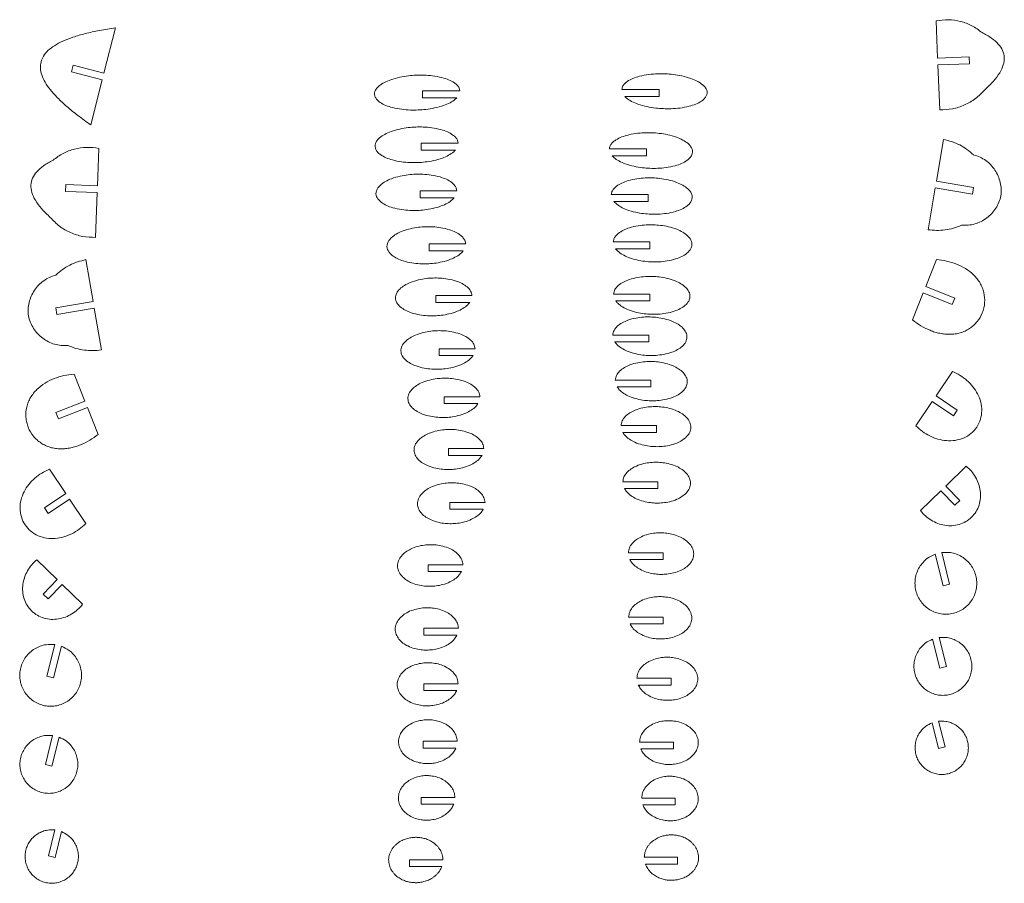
# Model space of a CAD drawing. Header units: millimetres. Extents: x 5 to 1149, y -277 to 912.
# Tile 1 of 9: x 5 to 439, y -277 to 103. Entities that reach past the tile are written whole.
import ezdxf

# ---------------------------------------------------------------- set-up
doc = ezdxf.new("R2010")
doc.units = ezdxf.units.MM

msp = doc.modelspace()

# ---------------------------------------------------------------- linework, layer by layer
at = {"color": 7, "linetype": 'Continuous', "lineweight": 15}
for p, q in [((409.56, 86.03), (408.92, 102.49)), ((42.59, 79.46), (47.63, 99.34)), ((28.24, 80), (28.98, 82.91)), ((28.98, 82.91), (42.59, 79.46)), ((423.46, 86.57), (409.56, 86.03)), ((409.68, 83.03), (423.58, 83.57)), ((410.45, 63.3), (409.68, 83.03)), ((423.58, 83.57), (423.46, 86.57)), ((28.24, 80), (41.85, 76.55)), ((36.81, 56.67), (41.85, 76.55)), ((182.77, 71.61), (199.24, 71.61)), ((182.77, 68.61), (182.77, 71.61)), ((286.98, 72.19), (270.5, 72.19)), ((286.98, 69.19), (286.98, 72.19)), ((197.91, 68.61), (182.77, 68.61)), ((271.83, 69.19), (286.98, 69.19)), ((198.52, 48.59), (182.18, 48.59)), ((182.18, 48.59), (182.18, 45.59)), ((408.99, 31.91), (412.15, 50.28)), ((39.69, 29.89), (40.33, 46.35)), ((182.18, 45.59), (197.3, 45.59)), ((265.05, 46.08), (281.39, 46.08)), ((281.39, 46.08), (281.39, 43.08)), ((281.39, 43.08), (266.27, 43.08)), ((25.68, 27.43), (25.79, 30.43)), ((25.79, 30.43), (39.69, 29.89)), ((425.36, 29.09), (408.99, 31.91)), ((39.58, 26.89), (25.68, 27.43)), ((38.81, 7.16), (39.58, 26.89)), ((197.92, 27.64), (181.7, 27.64)), ((181.7, 27.64), (181.7, 24.64)), ((265.9, 26.01), (282.12, 26.01)), ((282.12, 26.01), (282.12, 23.01)), ((405.32, 10.58), (408.48, 28.95)), ((408.48, 28.95), (424.85, 26.13)), ((424.85, 26.13), (425.36, 29.09)), ((181.7, 24.64), (196.78, 24.64)), ((282.12, 23.01), (267.04, 23.01)), ((266.76, 5.16), (282.85, 5.16)), ((282.85, 5.16), (282.85, 2.16)), ((185.72, 4.3), (185.72, 1.3)), ((201.8, 4.3), (185.72, 4.3)), ((185.72, 1.3), (200.74, 1.3)), ((282.85, 2.16), (267.82, 2.16)), ((37.77, -20.98), (34.6, -2.61)), ((404.32, -14.45), (409.06, -2.57)), ((398.47, -29.11), (403.21, -17.23)), ((403.21, -17.23), (415.94, -22.32)), ((417.05, -19.53), (404.32, -14.45)), ((21.4, -23.8), (37.77, -20.98)), ((204.56, -18.44), (188.6, -18.44)), ((188.6, -18.44), (188.6, -21.44)), ((188.6, -21.44), (203.58, -21.44)), ((266.89, -17.76), (282.85, -17.76)), ((282.85, -20.76), (267.87, -20.76)), ((282.85, -17.76), (282.85, -20.76)), ((415.94, -22.32), (417.05, -19.53)), ((21.9, -26.76), (21.4, -23.8)), ((38.28, -23.94), (21.9, -26.76)), ((41.44, -42.31), (38.28, -23.94)), ((266.53, -35.78), (282.36, -35.78)), ((282.36, -38.78), (267.45, -38.78)), ((282.36, -35.78), (282.36, -38.78)), ((205.97, -41.83), (190.14, -41.83)), ((190.14, -41.83), (190.14, -44.83)), ((190.14, -44.83), (205.05, -44.83)), ((408.84, -62.5), (416.02, -51.76)), ((34.16, -64.82), (29.42, -52.95)), ((267.64, -55.59), (283.33, -55.59)), ((283.33, -55.59), (283.33, -58.59)), ((283.33, -58.59), (268.48, -58.59)), ((21.43, -69.9), (34.16, -64.82)), ((208.07, -62.93), (192.38, -62.93)), ((192.38, -62.93), (192.38, -65.93)), ((399.99, -75.73), (407.17, -64.99)), ((407.17, -64.99), (416.54, -71.26)), ((418.21, -68.76), (408.84, -62.5)), ((35.27, -67.61), (22.55, -72.69)), ((40.01, -79.48), (35.27, -67.61)), ((192.38, -65.93), (207.22, -65.93)), ((416.54, -71.26), (418.21, -68.76)), ((22.55, -72.69), (21.43, -69.9)), ((270.19, -75.63), (285.76, -75.63)), ((285.76, -75.63), (285.76, -78.63)), ((285.76, -78.63), (270.98, -78.63)), ((209.8, -85.69), (194.23, -85.69)), ((194.23, -85.69), (194.23, -88.69)), ((194.23, -88.69), (209.01, -88.69)), ((25.75, -105.49), (18.57, -94.76)), ((413.15, -102.19), (422.14, -93.44)), ((270.98, -100.33), (286.42, -100.33)), ((286.42, -103.33), (271.72, -103.33)), ((286.42, -100.33), (286.42, -103.33)), ((419.34, -108.55), (413.15, -102.19)), ((16.38, -111.76), (25.75, -105.49)), ((27.42, -107.99), (18.05, -114.25)), ((34.6, -118.73), (27.42, -107.99)), ((402.02, -113.03), (411, -104.28)), ((411, -104.28), (417.19, -110.64)), ((18.05, -114.25), (16.38, -111.76)), ((210.31, -109.39), (194.87, -109.39)), ((194.87, -109.39), (194.87, -112.39)), ((194.87, -112.39), (209.57, -112.39)), ((417.19, -110.64), (419.34, -108.55)), ((273.4, -131.57), (288.71, -131.57)), ((288.71, -131.57), (288.71, -134.57)), ((411.91, -146.12), (408.45, -132.17)), ((411.36, -131.45), (414.83, -145.39)), ((22.04, -143.38), (13.06, -134.63)), ((200.59, -136.81), (185.28, -136.81)), ((185.28, -136.81), (185.28, -139.81)), ((288.71, -134.57), (274.09, -134.57)), ((185.28, -139.81), (199.9, -139.81)), ((15.85, -149.74), (22.04, -143.38)), ((24.19, -145.47), (18, -151.83)), ((33.18, -154.22), (24.19, -145.47)), ((414.83, -145.39), (411.91, -146.12)), ((18, -151.83), (15.85, -149.74)), ((273.54, -159.86), (288.72, -159.86)), ((288.72, -159.86), (288.72, -162.86)), ((288.72, -162.86), (274.19, -162.86)), ((183.42, -164.76), (183.42, -167.76)), ((198.6, -164.76), (183.42, -164.76)), ((183.42, -167.76), (197.95, -167.76)), ((410.25, -168.84), (413.41, -181.53)), ((17.46, -185.89), (20.92, -171.95)), ((23.84, -172.68), (20.37, -186.62)), ((410.5, -182.25), (407.34, -169.56)), ((413.41, -181.53), (410.5, -182.25)), ((20.37, -186.62), (17.46, -185.89)), ((183.42, -189.16), (183.42, -192.16)), ((198.47, -189.16), (183.42, -189.16)), ((277.16, -186.72), (292.22, -186.72)), ((292.22, -189.72), (277.77, -189.72)), ((292.22, -186.72), (292.22, -189.72)), ((183.42, -192.16), (197.86, -192.16)), ((409.89, -217.69), (407.08, -206.38)), ((409.99, -205.66), (412.8, -216.97)), ((16.79, -224.64), (19.95, -211.95)), ((22.86, -212.67), (19.7, -225.36)), ((198.08, -214.45), (183.15, -214.45)), ((183.15, -214.45), (183.15, -217.45)), ((278.35, -214.84), (293.28, -214.84)), ((293.28, -214.84), (293.28, -217.84)), ((183.15, -217.45), (197.51, -217.45)), ((293.28, -217.84), (278.92, -217.84)), ((412.8, -216.97), (409.89, -217.69)), ((19.7, -225.36), (16.79, -224.64)), ((197.05, -239.21), (182.25, -239.21)), ((182.25, -239.21), (182.25, -242.21)), ((182.25, -242.21), (196.52, -242.21)), ((279.28, -239.48), (294.08, -239.48)), ((294.08, -242.48), (279.82, -242.48)), ((294.08, -239.48), (294.08, -242.48)), ((18.14, -264.81), (20.96, -253.5)), ((23.87, -254.23), (21.06, -265.54)), ((21.06, -265.54), (18.14, -264.81)), ((177.12, -266.57), (191.79, -266.57)), ((177.12, -269.57), (177.12, -266.57)), ((295.08, -265.5), (280.41, -265.5)), ((280.92, -268.5), (295.08, -268.5)), ((295.08, -268.5), (295.08, -265.5)), ((191.28, -269.57), (177.12, -269.57))]:
    msp.add_line(p, q, dxfattribs=at)
for points, knots in [([(408.92, 102.49), (410.71, 102.71), (414.28, 103.17), (419.66, 102.36), (424.79, 100.52), (427.66, 98.34), (429.1, 97.26)], [0, 0, 0, 0, 0.249678, 0.500443, 0.750282, 1, 1, 1, 1]), ([(47.63, 99.34), (45.27, 98.98), (40.8, 98.29), (34.55, 96.93), (29.15, 95.39), (24.59, 93.65), (20.86, 91.7), (17.96, 89.54), (15.9, 87.13), (14.72, 84.45), (14.48, 81.54), (15.16, 78.48), (16.69, 75.27), (19.07, 71.9), (22.29, 68.34), (26.35, 64.58), (31.25, 60.62), (34.88, 58.04), (36.81, 56.67)], [0, 0, 0, 0, 0.096234, 0.181722, 0.256769, 0.321827, 0.377592, 0.42517, 0.466329, 0.503763, 0.54098, 0.581546, 0.628265, 0.683005, 0.746935, 0.820787, 0.905035, 1, 1, 1, 1]), ([(429.1, 97.26), (430.52, 96.5), (433.11, 95.12), (436.24, 92.46), (438.27, 89.53), (439.05, 86.28), (438.54, 82.85), (436.85, 79.34), (434.05, 75.65), (431.63, 73.36), (430.31, 72.11)], [0, 0, 0, 0, 0.148436, 0.271823, 0.376634, 0.473154, 0.574231, 0.691219, 0.831669, 1, 1, 1, 1]), ([(197.91, 68.61), (197.69, 68.39), (196.81, 67.52), (194.85, 66.33), (191.78, 65.04), (188.21, 64.07), (184.45, 63.47), (180.91, 63.19), (177.36, 63.17), (173.55, 63.46), (169.88, 64.13), (166.66, 65.15), (164.39, 66.3), (162.84, 67.56), (161.96, 68.76), (161.58, 70.09), (161.8, 71.44), (162.53, 72.71), (163.92, 74.1), (166.05, 75.43), (169.14, 76.72), (172.71, 77.68), (176.46, 78.29), (180, 78.57), (183.56, 78.59), (187.36, 78.3), (191.03, 77.63), (194.25, 76.61), (196.53, 75.46), (198.07, 74.2), (198.95, 73), (199.22, 72.08), (199.24, 71.63), (199.24, 71.61)], [0, 0, 0, 0, 0.011057, 0.044557, 0.081324, 0.130988, 0.177284, 0.217944, 0.258657, 0.30515, 0.355209, 0.392415, 0.426445, 0.446272, 0.463596, 0.479175, 0.494645, 0.511693, 0.531169, 0.564669, 0.601436, 0.6511, 0.697397, 0.738056, 0.778769, 0.825263, 0.875321, 0.912527, 0.946557, 0.966385, 0.983708, 0.999287, 1, 1, 1, 1]), ([(271.83, 69.19), (272.05, 68.97), (272.94, 68.1), (274.89, 66.91), (277.96, 65.62), (281.54, 64.65), (285.29, 64.05), (288.83, 63.77), (292.38, 63.75), (296.19, 64.04), (299.86, 64.71), (303.08, 65.73), (305.36, 66.88), (306.9, 68.14), (307.78, 69.34), (308.16, 70.67), (307.95, 72.02), (307.21, 73.29), (305.82, 74.68), (303.69, 76.01), (300.61, 77.3), (297.04, 78.26), (293.28, 78.87), (289.74, 79.15), (286.19, 79.17), (282.38, 78.88), (278.71, 78.21), (275.49, 77.19), (273.21, 76.04), (271.67, 74.78), (270.79, 73.58), (270.53, 72.66), (270.5, 72.21), (270.5, 72.19)], [0, 0, 0, 0, 0.011057, 0.044557, 0.081324, 0.130988, 0.177284, 0.217944, 0.258657, 0.30515, 0.355209, 0.392415, 0.426445, 0.446272, 0.463596, 0.479175, 0.494645, 0.511692, 0.531169, 0.564669, 0.601436, 0.6511, 0.697396, 0.738056, 0.778769, 0.825263, 0.875321, 0.912527, 0.946557, 0.966384, 0.983708, 0.999287, 1, 1, 1, 1]), ([(430.31, 72.11), (429.01, 70.75), (426.42, 68.02), (421.46, 65.26), (416.07, 63.51), (412.32, 63.37), (410.45, 63.3)], [0, 0, 0, 0, 0.250417, 0.500607, 0.750073, 1, 1, 1, 1]), ([(197.3, 45.59), (197.06, 45.34), (196.18, 44.43), (194.23, 43.2), (191.23, 41.89), (187.75, 40.92), (184.09, 40.32), (180.64, 40.05), (177.17, 40.05), (173.46, 40.36), (169.89, 41.06), (166.76, 42.13), (164.55, 43.31), (163.05, 44.61), (162.2, 45.83), (161.85, 47.19), (162.06, 48.56), (162.78, 49.86), (164.14, 51.27), (166.22, 52.62), (169.23, 53.92), (172.71, 54.9), (176.37, 55.5), (179.82, 55.76), (183.29, 55.77), (187, 55.45), (190.57, 54.76), (193.7, 53.69), (195.91, 52.51), (197.41, 51.21), (198.26, 49.98), (198.5, 49.05), (198.52, 48.6), (198.52, 48.59)], [0, 0, 0, 0, 0.012618, 0.046284, 0.082971, 0.132321, 0.178217, 0.218485, 0.258792, 0.304837, 0.354481, 0.391494, 0.425551, 0.445588, 0.463306, 0.479436, 0.495488, 0.513007, 0.532786, 0.566452, 0.603139, 0.652488, 0.698385, 0.738652, 0.77896, 0.825005, 0.874649, 0.911662, 0.945719, 0.965755, 0.983473, 0.999604, 1, 1, 1, 1]), ([(266.27, 43.08), (266.51, 42.83), (267.39, 41.92), (269.33, 40.69), (272.33, 39.38), (275.82, 38.41), (279.48, 37.8), (282.93, 37.54), (286.4, 37.53), (290.1, 37.85), (293.68, 38.55), (296.81, 39.61), (299.02, 40.79), (300.51, 42.09), (301.37, 43.32), (301.72, 44.67), (301.51, 46.05), (300.79, 47.34), (299.43, 48.75), (297.35, 50.1), (294.34, 51.41), (290.86, 52.38), (287.2, 52.98), (283.75, 53.25), (280.28, 53.25), (276.57, 52.94), (273, 52.24), (269.87, 51.18), (267.66, 49.99), (266.16, 48.7), (265.31, 47.47), (265.07, 46.54), (265.05, 46.09), (265.05, 46.08)], [0, 0, 0, 0, 0.012618, 0.046284, 0.082971, 0.132321, 0.178217, 0.218485, 0.258793, 0.304837, 0.354481, 0.391494, 0.425551, 0.445588, 0.463306, 0.479436, 0.495488, 0.513007, 0.532786, 0.566452, 0.603139, 0.652489, 0.698385, 0.738652, 0.77896, 0.825005, 0.874649, 0.911662, 0.945719, 0.965756, 0.983474, 0.999604, 1, 1, 1, 1]), ([(412.15, 50.28), (413.37, 49.99), (415.82, 49.41), (419.28, 47.91), (422.54, 45.99), (424.43, 44.33), (425.37, 43.5)], [0, 0, 0, 0, 0.249321, 0.500587, 0.749667, 1, 1, 1, 1]), ([(40.33, 46.35), (38.55, 46.58), (34.97, 47.03), (29.59, 46.22), (24.46, 44.38), (21.59, 42.21), (20.16, 41.12)], [0, 0, 0, 0, 0.249677, 0.500442, 0.750282, 1, 1, 1, 1]), ([(425.37, 43.5), (426.33, 43.19), (428.21, 42.57), (430.78, 41.09), (433.02, 39.17), (434.85, 36.83), (436.25, 34.22), (437.2, 31.4), (437.64, 28.46), (437.47, 25.48), (436.63, 22.61), (435.23, 19.99), (433.4, 17.65), (431.2, 15.65), (428.7, 14.06), (425.93, 13), (423, 12.47), (421.03, 12.52), (420.04, 12.54)], [0, 0, 0, 0, 0.064174, 0.124903, 0.187387, 0.249731, 0.312308, 0.374804, 0.437209, 0.499916, 0.562801, 0.625221, 0.687878, 0.75022, 0.812833, 0.874828, 0.937492, 1, 1, 1, 1]), ([(20.16, 41.12), (18.74, 40.36), (16.15, 38.98), (13.02, 36.33), (10.99, 33.4), (10.2, 30.14), (10.71, 26.72), (12.41, 23.2), (15.2, 19.52), (17.63, 17.22), (18.95, 15.97)], [0, 0, 0, 0, 0.148436, 0.271823, 0.376635, 0.473154, 0.57423, 0.69122, 0.831669, 1, 1, 1, 1]), ([(196.78, 24.64), (196.52, 24.36), (195.65, 23.41), (193.73, 22.14), (190.8, 20.81), (187.4, 19.84), (183.83, 19.24), (180.47, 18.98), (177.1, 18.99), (173.49, 19.33), (170.01, 20.06), (166.97, 21.16), (164.82, 22.39), (163.38, 23.72), (162.56, 24.98), (162.22, 26.35), (162.43, 27.75), (163.14, 29.07), (164.46, 30.5), (166.49, 31.87), (169.43, 33.19), (172.83, 34.17), (176.4, 34.77), (179.76, 35.03), (183.13, 35.01), (186.74, 34.68), (190.21, 33.95), (193.26, 32.84), (195.41, 31.62), (196.85, 30.29), (197.67, 29.03), (197.9, 28.1), (197.92, 27.65), (197.92, 27.64)], [0, 0, 0, 0, 0.014167, 0.04801, 0.084615, 0.133634, 0.17911, 0.218967, 0.25885, 0.304426, 0.353643, 0.390466, 0.424569, 0.444834, 0.46297, 0.479672, 0.496323, 0.51433, 0.534426, 0.568269, 0.604874, 0.653893, 0.69937, 0.739226, 0.779109, 0.824685, 0.873902, 0.910725, 0.944828, 0.965093, 0.983229, 0.999931, 1, 1, 1, 1]), ([(267.04, 23.01), (267.3, 22.72), (268.17, 21.77), (270.09, 20.5), (273.02, 19.17), (276.42, 18.2), (279.99, 17.6), (283.35, 17.34), (286.72, 17.36), (290.33, 17.69), (293.81, 18.42), (296.85, 19.53), (299, 20.75), (300.44, 22.08), (301.26, 23.34), (301.6, 24.71), (301.39, 26.11), (300.68, 27.43), (299.36, 28.86), (297.33, 30.24), (294.39, 31.56), (290.99, 32.53), (287.42, 33.13), (284.06, 33.39), (280.69, 33.38), (277.08, 33.04), (273.61, 32.31), (270.56, 31.21), (268.41, 29.98), (266.97, 28.65), (266.15, 27.39), (265.92, 26.46), (265.9, 26.01), (265.9, 26.01)], [0, 0, 0, 0, 0.014167, 0.048009, 0.084614, 0.133634, 0.17911, 0.218967, 0.25885, 0.304426, 0.353643, 0.390466, 0.424568, 0.444834, 0.46297, 0.479671, 0.496323, 0.514329, 0.534426, 0.568269, 0.604874, 0.653893, 0.69937, 0.739226, 0.779109, 0.824685, 0.873903, 0.910725, 0.944828, 0.965093, 0.983229, 0.999931, 1, 1, 1, 1]), ([(18.95, 15.97), (20.24, 14.61), (22.83, 11.88), (27.8, 9.12), (33.18, 7.37), (36.93, 7.23), (38.81, 7.16)], [0, 0, 0, 0, 0.2504177, 0.500607, 0.7500728, 1, 1, 1, 1]), ([(200.74, 1.3), (200.47, 0.99), (199.61, -0.01), (197.71, -1.32), (194.85, -2.66), (191.54, -3.64), (188.06, -4.24), (184.79, -4.49), (181.51, -4.46), (178, -4.09), (174.62, -3.33), (171.67, -2.19), (169.58, -0.93), (168.19, 0.44), (167.4, 1.73), (167.08, 3.12), (167.29, 4.54), (167.98, 5.88), (169.27, 7.34), (171.26, 8.73), (174.12, 10.07), (177.43, 11.05), (180.91, 11.65), (184.18, 11.9), (187.46, 11.87), (190.97, 11.5), (194.35, 10.74), (197.3, 9.6), (199.39, 8.34), (200.77, 6.98), (201.59, 5.7), (201.73, 4.76), (201.8, 4.3)], [0, 0, 0, 0, 0.01571, 0.049741, 0.086261, 0.134934, 0.179968, 0.219392, 0.25883, 0.303917, 0.352695, 0.38933, 0.423496, 0.444012, 0.46259, 0.479884, 0.497152, 0.515664, 0.536092, 0.570123, 0.606643, 0.655315, 0.70035, 0.739774, 0.779212, 0.824299, 0.873077, 0.909712, 0.943878, 0.964292, 0.982787, 1, 1, 1, 1]), ([(267.82, 2.16), (268.09, 1.85), (268.95, 0.85), (270.85, -0.46), (273.71, -1.8), (277.03, -2.78), (280.5, -3.38), (283.77, -3.63), (287.05, -3.6), (290.56, -3.24), (293.94, -2.47), (296.9, -1.33), (298.98, -0.07), (300.37, 1.29), (301.16, 2.58), (301.48, 3.98), (301.27, 5.4), (300.58, 6.74), (299.29, 8.2), (297.31, 9.59), (294.44, 10.93), (291.13, 11.91), (287.65, 12.51), (284.38, 12.75), (281.1, 12.73), (277.59, 12.36), (274.21, 11.6), (271.26, 10.46), (269.17, 9.2), (267.79, 7.84), (266.97, 6.56), (266.83, 5.62), (266.76, 5.16)], [0, 0, 0, 0, 0.01571, 0.049741, 0.086261, 0.134934, 0.179968, 0.219392, 0.25883, 0.303918, 0.352695, 0.38933, 0.423497, 0.444013, 0.46259, 0.479884, 0.497152, 0.515664, 0.536092, 0.570123, 0.606643, 0.655316, 0.70035, 0.739774, 0.779212, 0.824299, 0.873077, 0.909712, 0.943879, 0.964293, 0.982787, 1, 1, 1, 1]), ([(420.04, 12.54), (418.87, 12.07), (416.53, 11.14), (412.82, 10.43), (409.06, 10.17), (406.56, 10.44), (405.32, 10.58)], [0, 0, 0, 0, 0.250725, 0.500284, 0.751011, 1, 1, 1, 1]), ([(34.6, -2.61), (33.39, -2.9), (30.94, -3.48), (27.48, -4.98), (24.22, -6.9), (22.33, -8.55), (21.39, -9.38)], [0, 0, 0, 0, 0.24932, 0.500587, 0.749667, 1, 1, 1, 1]), ([(409.06, -2.57), (410.56, -2.75), (413.54, -3.11), (417.86, -4.45), (421.92, -6.44), (424.93, -8.75), (426.96, -10.99), (428.25, -12.86), (429.25, -14.9), (430.17, -17.77), (430.42, -20.84), (429.96, -23.84), (429.05, -26.73), (427.5, -29.38), (425.42, -31.58), (423.62, -32.97), (421.63, -34.07), (419.5, -34.85), (417.28, -35.33), (415.02, -35.5), (412.74, -35.41), (410.51, -35.06), (408.31, -34.49), (405.48, -33.48), (402.08, -31.81), (399.67, -30.01), (398.47, -29.11)], [0, 0, 0, 0, 0.062336, 0.124543, 0.186509, 0.24913, 0.280654, 0.311866, 0.342959, 0.374356, 0.436795, 0.468321, 0.499788, 0.56222, 0.593644, 0.624859, 0.656321, 0.687565, 0.718532, 0.750332, 0.781153, 0.81306, 0.843746, 0.875399, 0.937906, 1, 1, 1, 1]), ([(21.39, -9.38), (20.42, -9.7), (18.55, -10.32), (15.97, -11.8), (13.74, -13.71), (11.91, -16.05), (10.51, -18.67), (9.56, -21.48), (9.12, -24.42), (9.28, -27.41), (10.12, -30.27), (11.53, -32.9), (13.36, -35.24), (15.56, -37.24), (18.06, -38.82), (20.83, -39.89), (23.76, -40.42), (25.73, -40.37), (26.72, -40.35)], [0, 0, 0, 0, 0.064175, 0.124904, 0.187388, 0.249732, 0.312309, 0.374805, 0.437209, 0.499916, 0.562801, 0.625221, 0.687879, 0.750221, 0.812833, 0.874828, 0.937492, 1, 1, 1, 1]), ([(203.58, -21.44), (203.3, -21.79), (202.45, -22.83), (200.56, -24.18), (197.78, -25.54), (194.55, -26.52), (191.17, -27.12), (187.99, -27.35), (184.8, -27.31), (181.39, -26.92), (178.11, -26.13), (175.24, -24.95), (173.01, -23.51), (171.39, -21.7), (170.71, -19.51), (171.26, -17.28), (172.76, -15.37), (174.89, -13.81), (177.69, -12.45), (180.91, -11.46), (184.3, -10.87), (187.48, -10.64), (190.66, -10.68), (194.08, -11.07), (197.36, -11.86), (200.24, -13.04), (202.43, -14.48), (204.12, -16.27), (204.42, -17.74), (204.56, -18.44)], [0, 0, 0, 0, 0.017268, 0.05152, 0.087978, 0.136319, 0.180918, 0.219913, 0.258911, 0.303519, 0.351876, 0.388352, 0.422626, 0.453069, 0.480175, 0.507273, 0.537696, 0.571948, 0.608406, 0.656747, 0.701347, 0.740342, 0.779339, 0.823947, 0.872305, 0.908781, 0.943055, 0.97317, 1, 1, 1, 1]), ([(267.87, -20.76), (268.15, -21.11), (269, -22.15), (270.89, -23.5), (273.67, -24.86), (276.9, -25.85), (280.28, -26.44), (283.46, -26.67), (286.65, -26.63), (290.06, -26.24), (293.34, -25.45), (296.21, -24.27), (298.44, -22.83), (300.06, -21.02), (300.74, -18.83), (300.19, -16.6), (298.69, -14.7), (296.56, -13.13), (293.76, -11.78), (290.54, -10.79), (287.15, -10.19), (283.97, -9.96), (280.79, -10), (277.37, -10.39), (274.09, -11.18), (271.21, -12.37), (269.02, -13.8), (267.33, -15.59), (267.03, -17.07), (266.89, -17.76)], [0, 0, 0, 0, 0.017267, 0.05152, 0.087978, 0.136319, 0.180918, 0.219913, 0.258911, 0.303519, 0.351876, 0.388352, 0.422626, 0.453069, 0.480175, 0.507273, 0.537696, 0.571948, 0.608406, 0.656747, 0.701347, 0.740342, 0.779339, 0.823947, 0.872305, 0.908781, 0.943055, 0.97317, 1, 1, 1, 1]), ([(267.45, -38.78), (267.74, -39.17), (268.57, -40.25), (270.43, -41.64), (273.14, -43.01), (276.29, -44.01), (279.57, -44.6), (282.66, -44.82), (285.76, -44.76), (289.07, -44.35), (292.26, -43.52), (295.04, -42.3), (297.2, -40.82), (298.76, -38.96), (299.4, -36.74), (298.87, -34.49), (297.4, -32.54), (295.32, -30.95), (292.6, -29.58), (289.46, -28.58), (286.17, -28), (283.08, -27.77), (279.98, -27.83), (276.67, -28.24), (273.49, -29.07), (270.69, -30.29), (268.57, -31.77), (266.95, -33.6), (266.67, -35.08), (266.53, -35.78)], [0, 0, 0, 0, 0.018821, 0.053283, 0.089649, 0.137606, 0.181713, 0.220228, 0.258733, 0.302807, 0.350698, 0.386992, 0.421371, 0.452332, 0.480348, 0.508396, 0.539431, 0.573893, 0.61026, 0.658216, 0.702323, 0.740837, 0.779343, 0.823417, 0.871307, 0.907602, 0.941981, 0.972429, 1, 1, 1, 1]), ([(205.05, -44.83), (204.76, -45.21), (203.93, -46.3), (202.07, -47.68), (199.36, -49.05), (196.22, -50.05), (192.93, -50.64), (189.84, -50.86), (186.74, -50.8), (183.43, -50.39), (180.24, -49.57), (177.46, -48.34), (175.3, -46.86), (173.74, -45), (173.1, -42.78), (173.63, -40.53), (175.1, -38.59), (177.18, -36.99), (179.9, -35.62), (183.04, -34.63), (186.33, -34.04), (189.42, -33.81), (192.52, -33.87), (195.83, -34.28), (199.01, -35.11), (201.81, -36.33), (203.93, -37.81), (205.55, -39.65), (205.83, -41.12), (205.97, -41.83)], [0, 0, 0, 0, 0.018821, 0.053283, 0.08965, 0.137606, 0.181713, 0.220228, 0.258733, 0.302807, 0.350698, 0.386992, 0.421371, 0.452332, 0.480348, 0.508396, 0.539431, 0.573893, 0.61026, 0.658216, 0.702323, 0.740838, 0.779343, 0.823417, 0.871307, 0.907602, 0.941981, 0.97243, 1, 1, 1, 1]), ([(26.72, -40.35), (27.89, -40.81), (30.22, -41.75), (33.94, -42.46), (37.7, -42.72), (40.2, -42.45), (41.44, -42.31)], [0, 0, 0, 0, 0.250726, 0.500285, 0.75101, 1, 1, 1, 1]), ([(268.48, -58.59), (268.78, -59.01), (269.59, -60.13), (271.44, -61.56), (274.07, -62.95), (277.13, -63.95), (280.33, -64.54), (283.33, -64.75), (286.33, -64.68), (289.55, -64.24), (292.63, -63.38), (295.33, -62.12), (297.42, -60.59), (298.92, -58.68), (299.51, -56.43), (299, -54.16), (297.57, -52.18), (295.54, -50.56), (292.89, -49.17), (289.84, -48.17), (286.64, -47.58), (283.64, -47.37), (280.63, -47.44), (277.42, -47.88), (274.33, -48.74), (271.63, -50), (269.58, -51.52), (268.03, -53.4), (267.76, -54.88), (267.64, -55.59)], [0, 0, 0, 0, 0.0203881, 0.0550719, 0.0913437, 0.1388954, 0.1824836, 0.2204917, 0.2584804, 0.3019969, 0.3494072, 0.3855265, 0.4200341, 0.4515502, 0.4805084, 0.509533, 0.5412047, 0.5758887, 0.6121606, 0.6597121, 0.7033002, 0.7413085, 0.7792972, 0.8228137, 0.8702239, 0.9063432, 0.940851, 0.9716657, 1, 1, 1, 1]), ([(416.02, -51.76), (417.17, -52.3), (419.48, -53.39), (422.54, -55.68), (425.19, -58.43), (427.28, -61.64), (428.65, -65.22), (429.13, -69.05), (428.55, -72.88), (426.91, -76.38), (424.3, -79.24), (421, -81.23), (417.28, -82.26), (413.44, -82.37), (409.66, -81.66), (406.1, -80.25), (402.81, -78.3), (400.93, -76.58), (399.99, -75.73)], [0, 0, 0, 0, 0.062533, 0.12498, 0.187338, 0.2495, 0.312155, 0.374851, 0.437317, 0.500038, 0.562403, 0.624897, 0.687477, 0.7501, 0.812642, 0.875109, 0.937739, 1, 1, 1, 1]), ([(29.42, -52.95), (27.92, -53.12), (24.94, -53.48), (20.62, -54.82), (16.56, -56.81), (13.55, -59.12), (11.52, -61.37), (10.24, -63.24), (9.23, -65.27), (8.31, -68.14), (8.07, -71.21), (8.52, -74.21), (9.43, -77.1), (10.98, -79.76), (13.07, -81.95), (14.87, -83.34), (16.86, -84.44), (18.98, -85.22), (21.2, -85.7), (23.46, -85.88), (25.74, -85.78), (27.97, -85.43), (30.17, -84.87), (33.01, -83.85), (36.41, -82.18), (38.81, -80.38), (40.01, -79.48)], [0, 0, 0, 0, 0.062336, 0.124543, 0.186509, 0.24913, 0.280654, 0.311866, 0.342959, 0.374355, 0.436795, 0.46832, 0.499788, 0.562221, 0.593644, 0.624859, 0.656321, 0.687565, 0.718532, 0.750332, 0.781154, 0.81306, 0.843746, 0.8754, 0.937906, 1, 1, 1, 1]), ([(207.22, -65.93), (206.92, -66.35), (206.11, -67.47), (204.27, -68.9), (201.64, -70.29), (198.58, -71.29), (195.38, -71.88), (192.38, -72.09), (189.38, -72.02), (186.16, -71.58), (183.07, -70.72), (180.38, -69.46), (178.29, -67.93), (176.79, -66.02), (176.19, -63.77), (176.71, -61.5), (178.14, -59.52), (180.17, -57.9), (182.82, -56.51), (185.87, -55.51), (189.07, -54.92), (192.07, -54.71), (195.07, -54.78), (198.29, -55.22), (201.37, -56.08), (204.08, -57.34), (206.13, -58.86), (207.68, -60.74), (207.94, -62.22), (208.07, -62.93)], [0, 0, 0, 0, 0.020388, 0.055072, 0.091344, 0.138895, 0.182484, 0.220492, 0.258481, 0.301997, 0.349407, 0.385527, 0.420034, 0.45155, 0.480509, 0.509533, 0.541205, 0.575889, 0.612161, 0.659712, 0.703301, 0.741309, 0.779297, 0.822814, 0.870224, 0.906343, 0.940851, 0.971666, 1, 1, 1, 1]), ([(270.98, -78.63), (271.29, -79.09), (272.08, -80.25), (273.9, -81.72), (276.46, -83.13), (279.43, -84.13), (282.54, -84.72), (285.45, -84.92), (288.36, -84.83), (291.48, -84.37), (294.47, -83.47), (297.08, -82.17), (299.09, -80.6), (300.53, -78.64), (301.09, -76.36), (300.58, -74.06), (299.2, -72.05), (297.22, -70.4), (294.64, -69), (291.67, -67.99), (288.57, -67.41), (285.66, -67.2), (282.75, -67.29), (279.63, -67.75), (276.64, -68.65), (274.02, -69.95), (272.04, -71.51), (270.57, -73.43), (270.31, -74.92), (270.19, -75.63)], [0, 0, 0, 0, 0.0219741, 0.0568916, 0.0930658, 0.1401912, 0.183232, 0.2207068, 0.2581524, 0.3010869, 0.3480041, 0.3839542, 0.4186158, 0.4507251, 0.4806597, 0.5106878, 0.5430208, 0.5779385, 0.6141126, 0.6612383, 0.7042789, 0.7417537, 0.7791994, 0.8221339, 0.8690509, 0.9050012, 0.9396627, 0.9708788, 1, 1, 1, 1]), ([(209.01, -88.69), (208.7, -89.14), (207.91, -90.31), (206.1, -91.78), (203.53, -93.18), (200.56, -94.19), (197.46, -94.77), (194.55, -94.98), (191.64, -94.89), (188.52, -94.43), (185.53, -93.53), (182.92, -92.23), (180.9, -90.66), (179.46, -88.7), (178.91, -86.42), (179.41, -84.12), (180.8, -82.11), (182.78, -80.46), (185.35, -79.06), (188.32, -78.05), (191.43, -77.46), (194.34, -77.26), (197.25, -77.35), (200.37, -77.81), (203.35, -78.71), (205.97, -80.01), (207.95, -81.57), (209.43, -83.49), (209.68, -84.97), (209.8, -85.69)], [0, 0, 0, 0, 0.021974, 0.056892, 0.093066, 0.140191, 0.183232, 0.220707, 0.258152, 0.301087, 0.348004, 0.383954, 0.418616, 0.450725, 0.48066, 0.510688, 0.543021, 0.577939, 0.614113, 0.661238, 0.704279, 0.741754, 0.779199, 0.822134, 0.869051, 0.905001, 0.939663, 0.970879, 1, 1, 1, 1]), ([(18.57, -94.76), (17.42, -95.3), (15.12, -96.38), (12.05, -98.68), (9.4, -101.42), (7.31, -104.63), (5.94, -108.22), (5.47, -112.05), (6.04, -115.87), (7.69, -119.37), (10.29, -122.23), (13.59, -124.22), (17.31, -125.25), (21.15, -125.36), (24.93, -124.66), (28.49, -123.25), (31.78, -121.29), (33.66, -119.58), (34.6, -118.73)], [0, 0, 0, 0, 0.062533, 0.12498, 0.187338, 0.2495, 0.312156, 0.374851, 0.437317, 0.500039, 0.562403, 0.624897, 0.687477, 0.750101, 0.812642, 0.875109, 0.937739, 1, 1, 1, 1]), ([(271.72, -103.33), (272.03, -103.81), (272.8, -105.02), (274.59, -106.52), (277.08, -107.95), (279.97, -108.96), (282.98, -109.54), (285.8, -109.74), (288.62, -109.63), (291.64, -109.15), (294.53, -108.22), (297.05, -106.87), (299, -105.26), (300.38, -103.25), (300.89, -100.94), (300.4, -98.62), (299.05, -96.57), (297.13, -94.89), (294.63, -93.47), (291.75, -92.46), (288.73, -91.88), (285.91, -91.68), (283.09, -91.79), (280.07, -92.28), (277.18, -93.21), (274.65, -94.55), (272.74, -96.15), (271.33, -98.11), (271.1, -99.6), (270.98, -100.33)], [0, 0, 0, 0, 0.023584, 0.058747, 0.09482, 0.141497, 0.183961, 0.220873, 0.257748, 0.300075, 0.346487, 0.382276, 0.417118, 0.44986, 0.480804, 0.511863, 0.544881, 0.580045, 0.616118, 0.662795, 0.705258, 0.742171, 0.779046, 0.821373, 0.867784, 0.903573, 0.938416, 0.970067, 1, 1, 1, 1]), ([(422.14, -93.44), (422.92, -94.16), (424.49, -95.6), (426.31, -98.24), (427.64, -101.14), (428.39, -104.25), (428.49, -107.45), (427.89, -110.59), (426.56, -113.52), (424.56, -116.04), (421.98, -117.98), (419.03, -119.23), (415.86, -119.76), (412.66, -119.58), (409.56, -118.74), (406.7, -117.33), (404.11, -115.44), (402.71, -113.83), (402.02, -113.03)], [0, 0, 0, 0, 0.062602, 0.125014, 0.187446, 0.249856, 0.312163, 0.374743, 0.437003, 0.499994, 0.562371, 0.624949, 0.687507, 0.749915, 0.812491, 0.875077, 0.937396, 1, 1, 1, 1]), ([(209.57, -112.39), (209.26, -112.88), (208.49, -114.08), (206.7, -115.59), (204.21, -117.01), (201.33, -118.03), (198.32, -118.61), (195.49, -118.81), (192.67, -118.7), (189.65, -118.21), (186.76, -117.28), (184.24, -115.94), (182.29, -114.32), (180.92, -112.31), (180.4, -110), (180.89, -107.68), (182.24, -105.64), (184.16, -103.96), (186.67, -102.54), (189.55, -101.52), (192.56, -100.94), (195.38, -100.75), (198.2, -100.86), (201.22, -101.34), (204.12, -102.27), (206.64, -103.61), (208.55, -105.21), (209.96, -107.17), (210.19, -108.67), (210.31, -109.39)], [0, 0, 0, 0, 0.023583, 0.058747, 0.09482, 0.141497, 0.183961, 0.220873, 0.257748, 0.300075, 0.346487, 0.382275, 0.417118, 0.44986, 0.480804, 0.511862, 0.544881, 0.580045, 0.616118, 0.662795, 0.705258, 0.742171, 0.779046, 0.821373, 0.867784, 0.903573, 0.938415, 0.970067, 1, 1, 1, 1]), ([(274.09, -134.57), (274.4, -135.09), (275.15, -136.33), (276.91, -137.88), (279.33, -139.32), (282.13, -140.35), (285.05, -140.92), (287.78, -141.11), (290.51, -140.98), (293.43, -140.47), (296.23, -139.51), (298.66, -138.13), (300.54, -136.46), (301.85, -134.41), (302.33, -132.07), (301.85, -129.72), (300.54, -127.64), (298.67, -125.94), (296.24, -124.5), (293.44, -123.48), (290.52, -122.9), (287.79, -122.72), (285.06, -122.84), (282.14, -123.35), (279.34, -124.31), (276.91, -125.7), (275.07, -127.34), (273.73, -129.33), (273.51, -130.84), (273.4, -131.57)], [0, 0, 0, 0, 0.025221, 0.060644, 0.096612, 0.142817, 0.184671, 0.220991, 0.257266, 0.29896, 0.344853, 0.38049, 0.415543, 0.448956, 0.480944, 0.513059, 0.546787, 0.582211, 0.618179, 0.664384, 0.706238, 0.742558, 0.778833, 0.820527, 0.86642, 0.902057, 0.93711, 0.969232, 1, 1, 1, 1]), ([(199.9, -139.81), (199.59, -140.33), (198.84, -141.58), (197.08, -143.12), (194.67, -144.57), (191.87, -145.59), (188.95, -146.16), (186.22, -146.35), (183.48, -146.23), (180.56, -145.72), (177.77, -144.75), (175.34, -143.37), (173.46, -141.71), (172.15, -139.65), (171.67, -137.31), (172.15, -134.96), (173.45, -132.88), (175.33, -131.18), (177.76, -129.75), (180.55, -128.72), (183.47, -128.14), (186.2, -127.96), (188.93, -128.08), (191.86, -128.59), (194.65, -129.56), (197.09, -130.94), (198.93, -132.58), (200.26, -134.58), (200.48, -136.08), (200.59, -136.81)], [0, 0, 0, 0, 0.025221, 0.060644, 0.096612, 0.142817, 0.184671, 0.220991, 0.257266, 0.29896, 0.344853, 0.38049, 0.415542, 0.448956, 0.480944, 0.513059, 0.546788, 0.582211, 0.618179, 0.664384, 0.706238, 0.742558, 0.778833, 0.820526, 0.86642, 0.902057, 0.937109, 0.969232, 1, 1, 1, 1]), ([(408.45, -132.17), (407.28, -132.71), (405.31, -133.63), (403.05, -135.73), (401.44, -137.88), (400.29, -140.31), (399.64, -142.91), (399.5, -145.59), (399.89, -148.25), (400.79, -150.78), (402.16, -153.09), (403.96, -155.08), (406.1, -156.69), (408.53, -157.85), (411.13, -158.52), (413.82, -158.66), (416.48, -158.27), (419.01, -157.37), (421.32, -155.99), (423.31, -154.18), (424.9, -152.03), (426.05, -149.6), (426.71, -147), (426.84, -144.32), (426.45, -141.66), (425.55, -139.13), (424.18, -136.82), (422.38, -134.83), (420.23, -133.22), (417.81, -132.07), (414.82, -131.27), (412.64, -131.38), (411.36, -131.45)], [0, 0, 0, 0, 0.046383, 0.078793, 0.11112, 0.143594, 0.175882, 0.208347, 0.240694, 0.273081, 0.305526, 0.337821, 0.370298, 0.402594, 0.435037, 0.46743, 0.5, 0.532367, 0.564825, 0.597116, 0.629592, 0.66191, 0.694331, 0.726752, 0.759068, 0.791543, 0.823829, 0.856291, 0.888642, 0.921021, 0.95347, 1, 1, 1, 1]), ([(13.06, -134.63), (12.27, -135.35), (10.7, -136.79), (8.89, -139.43), (7.55, -142.33), (6.8, -145.44), (6.7, -148.64), (7.31, -151.78), (8.63, -154.71), (10.64, -157.23), (13.21, -159.17), (16.17, -160.43), (19.33, -160.95), (22.53, -160.77), (25.63, -159.93), (28.49, -158.52), (31.08, -156.63), (32.48, -155.03), (33.18, -154.22)], [0, 0, 0, 0, 0.062603, 0.125014, 0.187447, 0.249856, 0.312163, 0.374743, 0.437002, 0.499995, 0.562371, 0.624949, 0.687507, 0.749915, 0.812491, 0.875077, 0.937396, 1, 1, 1, 1]), ([(274.19, -162.86), (274.5, -163.41), (275.23, -164.69), (276.95, -166.28), (279.3, -167.74), (282.01, -168.77), (284.84, -169.34), (287.48, -169.52), (290.12, -169.38), (292.94, -168.84), (295.64, -167.84), (297.98, -166.42), (299.79, -164.71), (301.04, -162.61), (301.48, -160.24), (301.01, -157.87), (299.74, -155.76), (297.92, -154.03), (295.57, -152.57), (292.86, -151.54), (290.03, -150.97), (287.39, -150.79), (284.75, -150.93), (281.93, -151.47), (279.23, -152.47), (276.88, -153.89), (275.12, -155.58), (273.85, -157.61), (273.64, -159.11), (273.54, -159.86)], [0, 0, 0, 0, 0.02689, 0.062585, 0.098445, 0.144154, 0.185365, 0.22106, 0.256705, 0.297738, 0.343102, 0.378598, 0.413891, 0.448016, 0.481081, 0.51428, 0.548743, 0.584438, 0.620298, 0.666007, 0.707218, 0.742913, 0.778558, 0.819591, 0.864955, 0.900451, 0.935744, 0.968373, 1, 1, 1, 1]), ([(197.95, -167.76), (197.64, -168.31), (196.91, -169.59), (195.19, -171.18), (192.84, -172.64), (190.13, -173.67), (187.3, -174.24), (184.66, -174.42), (182.02, -174.28), (179.2, -173.74), (176.5, -172.75), (174.15, -171.32), (172.35, -169.61), (171.1, -167.51), (170.65, -165.14), (171.13, -162.77), (172.4, -160.66), (174.21, -158.93), (176.57, -157.47), (179.28, -156.44), (182.11, -155.87), (184.75, -155.69), (187.39, -155.83), (190.21, -156.37), (192.91, -157.37), (195.26, -158.79), (197.02, -160.48), (198.29, -162.51), (198.5, -164.01), (198.6, -164.76)], [0, 0, 0, 0, 0.026889, 0.062585, 0.098444, 0.144154, 0.185365, 0.221059, 0.256705, 0.297737, 0.343102, 0.378598, 0.413891, 0.448016, 0.48108, 0.51428, 0.548743, 0.584438, 0.620297, 0.666007, 0.707218, 0.742913, 0.778558, 0.819591, 0.864955, 0.900451, 0.935744, 0.968373, 1, 1, 1, 1]), ([(407.34, -169.56), (406.28, -170.06), (404.46, -170.91), (402.37, -172.86), (400.86, -174.87), (399.79, -177.14), (399.18, -179.59), (399.05, -182.1), (399.41, -184.59), (400.25, -186.96), (401.54, -189.12), (403.22, -190.99), (405.23, -192.5), (407.5, -193.58), (409.94, -194.21), (412.46, -194.34), (414.95, -193.98), (417.33, -193.13), (419.49, -191.84), (421.35, -190.15), (422.85, -188.13), (423.93, -185.85), (424.54, -183.41), (424.66, -180.9), (424.3, -178.41), (423.46, -176.04), (422.17, -173.88), (420.49, -172.01), (418.47, -170.5), (416.2, -169.43), (413.43, -168.69), (411.42, -168.78), (410.25, -168.84)], [0, 0, 0, 0, 0.045273, 0.077762, 0.110168, 0.142721, 0.175088, 0.207633, 0.240059, 0.272525, 0.305049, 0.337423, 0.369981, 0.402356, 0.434878, 0.46735, 0.5, 0.532446, 0.564984, 0.597353, 0.629909, 0.662305, 0.694806, 0.727306, 0.759702, 0.792256, 0.824621, 0.857162, 0.889593, 0.922051, 0.95458, 1, 1, 1, 1]), ([(20.92, -171.95), (19.64, -171.88), (17.47, -171.77), (14.49, -172.56), (12.06, -173.71), (9.91, -175.32), (8.11, -177.31), (6.74, -179.61), (5.84, -182.14), (5.44, -184.8), (5.57, -187.48), (6.22, -190.09), (7.37, -192.51), (8.97, -194.67), (10.95, -196.48), (13.26, -197.86), (15.79, -198.77), (18.46, -199.16), (21.14, -199.02), (23.74, -198.36), (26.16, -197.2), (28.31, -195.59), (30.11, -193.6), (31.49, -191.29), (32.39, -188.76), (32.78, -186.11), (32.64, -183.43), (31.99, -180.82), (30.85, -178.39), (29.25, -176.24), (26.98, -174.14), (25, -173.22), (23.84, -172.68)], [0, 0, 0, 0, 0.046383, 0.078793, 0.11112, 0.143594, 0.175882, 0.208347, 0.240694, 0.273081, 0.305526, 0.337821, 0.370298, 0.402594, 0.435037, 0.46743, 0.500001, 0.532367, 0.564825, 0.597116, 0.629592, 0.661909, 0.694331, 0.726752, 0.759068, 0.791543, 0.823829, 0.856291, 0.888642, 0.921021, 0.95347, 1, 1, 1, 1]), ([(277.77, -189.72), (278.08, -190.3), (278.79, -191.62), (280.48, -193.26), (282.75, -194.73), (285.37, -195.77), (288.11, -196.34), (290.66, -196.51), (293.21, -196.35), (295.94, -195.79), (298.54, -194.75), (300.79, -193.29), (302.53, -191.54), (303.71, -189.39), (304.12, -186.99), (303.66, -184.59), (302.43, -182.45), (300.67, -180.69), (298.39, -179.22), (295.76, -178.18), (293.03, -177.61), (290.47, -177.44), (287.93, -177.6), (285.2, -178.16), (282.6, -179.2), (280.34, -180.66), (278.65, -182.39), (277.45, -184.45), (277.26, -185.97), (277.16, -186.72)], [0, 0, 0, 0, 0.028594, 0.064574, 0.100322, 0.14551, 0.186042, 0.221078, 0.256062, 0.296406, 0.341231, 0.3766, 0.412165, 0.447043, 0.481217, 0.515526, 0.550748, 0.586728, 0.622476, 0.667663, 0.708196, 0.743232, 0.778215, 0.81856, 0.863385, 0.898754, 0.934319, 0.96749, 1, 1, 1, 1]), ([(197.86, -192.16), (197.55, -192.75), (196.84, -194.07), (195.15, -195.7), (192.88, -197.17), (190.26, -198.21), (187.52, -198.78), (184.97, -198.95), (182.42, -198.79), (179.7, -198.23), (177.09, -197.2), (174.84, -195.73), (173.11, -193.98), (171.92, -191.83), (171.51, -189.43), (171.97, -187.04), (173.2, -184.89), (174.97, -183.13), (177.25, -181.66), (179.87, -180.62), (182.61, -180.05), (185.16, -179.89), (187.71, -180.05), (190.43, -180.61), (193.03, -181.64), (195.29, -183.1), (196.98, -184.83), (198.19, -186.89), (198.38, -188.41), (198.47, -189.16)], [0, 0, 0, 0, 0.0285935, 0.0645744, 0.1003219, 0.1455097, 0.1860425, 0.2210781, 0.2560616, 0.2964061, 0.3412306, 0.3766, 0.4121653, 0.4470433, 0.4812169, 0.5155264, 0.5507477, 0.586728, 0.6224757, 0.6676634, 0.7081964, 0.7432318, 0.7782155, 0.81856, 0.8633846, 0.8987535, 0.9343188, 0.9674899, 1, 1, 1, 1]), ([(197.51, -217.45), (197.2, -218.06), (196.51, -219.42), (194.86, -221.1), (192.66, -222.59), (190.12, -223.63), (187.48, -224.2), (185.01, -224.36), (182.56, -224.18), (179.93, -223.6), (177.42, -222.53), (175.26, -221.02), (173.6, -219.22), (172.48, -217.03), (172.1, -214.6), (172.55, -212.18), (173.74, -210), (175.45, -208.22), (177.66, -206.73), (180.19, -205.68), (182.84, -205.12), (185.3, -204.96), (187.76, -205.13), (190.39, -205.72), (192.89, -206.79), (195.06, -208.29), (196.68, -210.06), (197.82, -212.16), (197.99, -213.69), (198.08, -214.45)], [0, 0, 0, 0, 0.030335, 0.066614, 0.102247, 0.146887, 0.186704, 0.221045, 0.255334, 0.294962, 0.339238, 0.374495, 0.410367, 0.446039, 0.481355, 0.516801, 0.552803, 0.589082, 0.624715, 0.669355, 0.709172, 0.743513, 0.777802, 0.81743, 0.861707, 0.896963, 0.932836, 0.966583, 1, 1, 1, 1]), ([(278.92, -217.84), (279.24, -218.46), (279.92, -219.82), (281.57, -221.49), (283.77, -222.99), (286.31, -224.03), (288.96, -224.6), (291.42, -224.76), (293.88, -224.58), (296.5, -224), (299.01, -222.93), (301.17, -221.42), (302.83, -219.62), (303.95, -217.43), (304.33, -215), (303.88, -212.58), (302.69, -210.4), (300.98, -208.62), (298.77, -207.13), (296.24, -206.08), (293.59, -205.52), (291.13, -205.36), (288.67, -205.53), (286.04, -206.12), (283.54, -207.19), (281.37, -208.69), (279.75, -210.46), (278.62, -212.56), (278.44, -214.09), (278.35, -214.84)], [0, 0, 0, 0, 0.030335, 0.066615, 0.102247, 0.146886, 0.186704, 0.221045, 0.255334, 0.294962, 0.339238, 0.374495, 0.410368, 0.446039, 0.481354, 0.5168, 0.552803, 0.589083, 0.624715, 0.669355, 0.709172, 0.743513, 0.777802, 0.81743, 0.861706, 0.896963, 0.932836, 0.966584, 1, 1, 1, 1]), ([(407.08, -206.38), (406.14, -206.83), (404.51, -207.61), (402.61, -209.37), (401.23, -211.23), (400.24, -213.32), (399.67, -215.57), (399.56, -217.88), (399.89, -220.17), (400.66, -222.35), (401.85, -224.34), (403.4, -226.06), (405.25, -227.45), (407.34, -228.45), (409.58, -229.02), (411.9, -229.14), (414.19, -228.81), (416.38, -228.03), (418.37, -226.84), (420.08, -225.29), (421.46, -223.43), (422.45, -221.34), (423.02, -219.09), (423.13, -216.78), (422.8, -214.49), (422.02, -212.31), (420.84, -210.31), (419.29, -208.6), (417.43, -207.21), (415.34, -206.22), (412.84, -205.55), (411.02, -205.62), (409.99, -205.66)], [0, 0, 0, 0, 0.043737, 0.076335, 0.108851, 0.141514, 0.173991, 0.206645, 0.23918, 0.271756, 0.30439, 0.336874, 0.369541, 0.402026, 0.434658, 0.46724, 0.5, 0.532556, 0.565203, 0.597682, 0.630348, 0.662853, 0.695464, 0.728074, 0.760579, 0.793243, 0.825717, 0.858368, 0.890909, 0.923477, 0.956115, 1, 1, 1, 1]), ([(19.95, -211.95), (18.78, -211.89), (16.77, -211.8), (14.01, -212.53), (11.74, -213.61), (9.72, -215.11), (8.04, -216.98), (6.75, -219.14), (5.9, -221.51), (5.53, -224), (5.66, -226.51), (6.27, -228.95), (7.34, -231.23), (8.84, -233.25), (10.7, -234.94), (12.86, -236.24), (15.23, -237.08), (17.73, -237.45), (20.24, -237.32), (22.68, -236.7), (24.95, -235.62), (26.97, -234.11), (28.65, -232.24), (29.94, -230.08), (30.78, -227.71), (31.15, -225.22), (31.02, -222.71), (30.41, -220.27), (29.34, -217.99), (27.84, -215.98), (25.74, -214.03), (23.92, -213.17), (22.86, -212.67)], [0, 0, 0, 0, 0.045273, 0.077762, 0.110168, 0.142721, 0.175088, 0.207633, 0.240059, 0.272525, 0.305049, 0.337423, 0.36998, 0.402356, 0.434878, 0.46735, 0.5, 0.532446, 0.564984, 0.597353, 0.629909, 0.662305, 0.694806, 0.727306, 0.759702, 0.792256, 0.824622, 0.857162, 0.889593, 0.922051, 0.95458, 1, 1, 1, 1]), ([(196.52, -242.21), (196.21, -242.86), (195.54, -244.25), (193.93, -245.97), (191.81, -247.48), (189.35, -248.54), (186.8, -249.1), (184.43, -249.25), (182.06, -249.06), (179.53, -248.45), (177.12, -247.34), (175.05, -245.8), (173.46, -243.95), (172.4, -241.72), (172.06, -239.26), (172.5, -236.81), (173.65, -234.6), (175.31, -232.79), (177.44, -231.29), (179.89, -230.23), (182.44, -229.66), (184.82, -229.52), (187.18, -229.71), (189.71, -230.32), (192.12, -231.43), (194.2, -232.97), (195.74, -234.78), (196.81, -236.91), (196.97, -238.44), (197.05, -239.21)], [0, 0, 0, 0, 0.032117, 0.068708, 0.104222, 0.148286, 0.18735, 0.220959, 0.254519, 0.293402, 0.337123, 0.372285, 0.4085, 0.445006, 0.481495, 0.518102, 0.55491, 0.591502, 0.627015, 0.67108, 0.710144, 0.743753, 0.777312, 0.816196, 0.859917, 0.895079, 0.931294, 0.965654, 1, 1, 1, 1]), ([(279.82, -242.48), (280.13, -243.13), (280.79, -244.52), (282.41, -246.24), (284.53, -247.75), (286.98, -248.8), (289.53, -249.37), (291.91, -249.52), (294.27, -249.32), (296.81, -248.71), (299.21, -247.61), (301.28, -246.06), (302.87, -244.22), (303.93, -241.99), (304.28, -239.52), (303.83, -237.07), (302.68, -234.87), (301.02, -233.05), (298.89, -231.55), (296.44, -230.49), (293.89, -229.93), (291.52, -229.78), (289.15, -229.97), (286.62, -230.59), (284.21, -231.69), (282.14, -233.24), (280.6, -235.04), (279.52, -237.17), (279.36, -238.71), (279.28, -239.48)], [0, 0, 0, 0, 0.032117, 0.068708, 0.104221, 0.148286, 0.18735, 0.220959, 0.254519, 0.293402, 0.337123, 0.372285, 0.4085, 0.445007, 0.481495, 0.518103, 0.554911, 0.591502, 0.627016, 0.67108, 0.710144, 0.743753, 0.777313, 0.816196, 0.859917, 0.895079, 0.931294, 0.965654, 1, 1, 1, 1]), ([(20.96, -253.5), (19.92, -253.46), (18.12, -253.39), (15.61, -254.06), (13.52, -255.04), (11.67, -256.43), (10.11, -258.15), (8.93, -260.14), (8.15, -262.32), (7.81, -264.61), (7.93, -266.92), (8.49, -269.17), (9.47, -271.26), (10.85, -273.12), (12.56, -274.68), (14.56, -275.87), (16.74, -276.65), (19.04, -276.99), (21.35, -276.87), (23.59, -276.3), (25.68, -275.3), (27.54, -273.92), (29.09, -272.2), (30.27, -270.21), (31.05, -268.03), (31.39, -265.74), (31.27, -263.42), (30.71, -261.18), (29.72, -259.08), (28.34, -257.23), (26.44, -255.46), (24.81, -254.68), (23.87, -254.23)], [0, 0, 0, 0, 0.043737, 0.076335, 0.108851, 0.141514, 0.17399, 0.206645, 0.23918, 0.271756, 0.30439, 0.336874, 0.369541, 0.402026, 0.434658, 0.46724, 0.500001, 0.532556, 0.565203, 0.597682, 0.630348, 0.662853, 0.695464, 0.728074, 0.760579, 0.793244, 0.825718, 0.858368, 0.890909, 0.923477, 0.956115, 1, 1, 1, 1]), ([(280.92, -268.5), (281.22, -269.19), (281.69, -270.24), (282.65, -271.48), (283.48, -272.34), (284.4, -273.1), (285.65, -273.93), (287.26, -274.72), (289.17, -275.29), (290.94, -275.58), (292.6, -275.64), (294.25, -275.52), (296.01, -275.19), (297.89, -274.55), (299.46, -273.71), (300.67, -272.84), (301.55, -272.05), (302.34, -271.16), (303.27, -269.83), (304.11, -267.93), (304.42, -265.44), (303.98, -262.96), (303.05, -261.09), (302.06, -259.79), (301.22, -258.93), (300.31, -258.17), (299.05, -257.33), (297.44, -256.55), (295.53, -255.97), (293.76, -255.69), (292.11, -255.62), (290.45, -255.74), (288.7, -256.08), (286.82, -256.72), (285.25, -257.55), (284.04, -258.43), (283.16, -259.21), (282.36, -260.1), (281.44, -261.44), (280.61, -263.24), (280.47, -264.78), (280.41, -265.5)], [0, 0, 0, 0, 0.033914, 0.0522, 0.070869, 0.08841, 0.10628, 0.139341, 0.169563, 0.19672, 0.220839, 0.244934, 0.272007, 0.302073, 0.334896, 0.352609, 0.370003, 0.3885, 0.406638, 0.44399, 0.481655, 0.519419, 0.557027, 0.575312, 0.593981, 0.611522, 0.629392, 0.662453, 0.692675, 0.719832, 0.743951, 0.768046, 0.795119, 0.825185, 0.858008, 0.875721, 0.893116, 0.911611, 0.92975, 0.967102, 1, 1, 1, 1]), ([(191.28, -269.57), (190.98, -270.26), (190.51, -271.31), (189.55, -272.54), (188.72, -273.41), (187.8, -274.16), (186.55, -275), (184.94, -275.78), (183.03, -276.36), (181.26, -276.65), (179.6, -276.71), (177.95, -276.59), (176.19, -276.25), (174.31, -275.62), (172.74, -274.78), (171.53, -273.91), (170.65, -273.12), (169.86, -272.23), (168.93, -270.9), (168.09, -269), (167.77, -266.51), (168.21, -264.03), (169.14, -262.16), (170.14, -260.86), (170.98, -260), (171.89, -259.24), (173.14, -258.4), (174.76, -257.62), (176.66, -257.04), (178.43, -256.76), (180.09, -256.69), (181.74, -256.81), (183.5, -257.15), (185.38, -257.79), (186.95, -258.62), (188.16, -259.5), (189.04, -260.28), (189.83, -261.17), (190.76, -262.5), (191.59, -264.3), (191.73, -265.85), (191.79, -266.57)], [0, 0, 0, 0, 0.033915, 0.0522, 0.070869, 0.08841, 0.10628, 0.139341, 0.169563, 0.19672, 0.220839, 0.244934, 0.272007, 0.302073, 0.334896, 0.352609, 0.370003, 0.3885, 0.406638, 0.44399, 0.481656, 0.519419, 0.557027, 0.575312, 0.593981, 0.611522, 0.629391, 0.662452, 0.692675, 0.719831, 0.74395, 0.768045, 0.795119, 0.825184, 0.858008, 0.87572, 0.893115, 0.911611, 0.929749, 0.967102, 1, 1, 1, 1])]:
    msp.add_open_spline(points, degree=3, knots=knots, dxfattribs=at)

doc.saveas('drawing.dxf')
